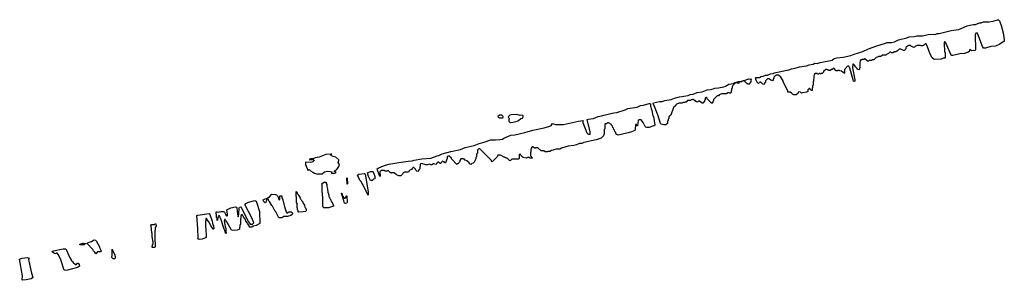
# Model space of a CAD drawing. Extents: x 2708302 to 2968450, y 494490 to 722710.
# Tile 59 of 256: x 2773502 to 2792448, y 669589 to 674606. Entities that reach past the tile are written whole.
import ezdxf

# ---------------------------------------------------------------- set-up
doc = ezdxf.new("R2010")
doc.units = 0

msp = doc.modelspace()

# ---------------------------------------------------------------- linework, layer by layer
at = {"layer": '0CON20XD'}
for points in [[(2788395, 673160), (2788388, 673168), (2788372, 673172), (2788368, 673188), (2788355, 673190), (2788325, 673210), (2788285, 673210), (2788280, 673235), (2788242, 673305), (2788240, 673325), (2788195, 673410), (2788190, 673430), (2788148, 673498), (2788105, 673540), (2788065, 673540), (2788048, 673522), (2788032, 673518), (2788012, 673498), (2788010, 673475), (2788000, 673465), (2788000, 673445), (2787985, 673430), (2787955, 673440), (2787925, 673470), (2787892, 673468), (2787852, 673428), (2787850, 673405), (2787842, 673398), (2787825, 673360), (2787802, 673362), (2787765, 673400), (2787745, 673400), (2787738, 673392), (2787705, 673380), (2787675, 673440), (2787663, 673485), (2787675, 673492), (2787738, 673492), (2787768, 673512), (2787805, 673516), (2787850, 673535), (2787893, 673537), (2787952, 673565), (2788002, 673568), (2788020, 673585), (2788301, 673639), (2788355, 673660), (2788425, 673672), (2788505, 673700), (2788642, 673718), (2788695, 673734), (2788772, 673748), (2788805, 673766), (2788845, 673762), (2788906, 673784), (2789133, 673827), (2789175, 673856), (2789225, 673871), (2789345, 673885), (2789493, 673917), (2789556, 673944), (2789728, 673992), (2789837, 674045), (2789993, 674105), (2790143, 674147), (2790195, 674165), (2790275, 674169), (2790335, 674179), (2790409, 674215), (2790572, 674259), (2790615, 674275), (2790715, 674283), (2790765, 674295), (2790875, 674293), (2790985, 674320), (2791085, 674326), (2791115, 674320), (2791155, 674342), (2791195, 674340), (2791425, 674395), (2791574, 674416), (2791733, 674485), (2791792, 674502), (2791846, 674516), (2791895, 674516), (2791972, 674545), (2792005, 674548), (2792050, 674565), (2792148, 674562), (2792233, 674577), (2792315, 674606), (2792335, 674603), (2792353, 674585), (2792386, 674495), (2792424, 674355), (2792448, 674215), (2792442, 674195), (2792361, 674135), (2792277, 674095), (2792188, 674092), (2792087, 674055), (2792045, 674055), (2792025, 674092), (2791940, 674325), (2791925, 674350), (2791900, 674345), (2791886, 674314), (2791891, 674035), (2791886, 674015), (2791815, 674007), (2791785, 674030), (2791778, 674022), (2791772, 673995), (2791746, 673975), (2791720, 673965), (2791680, 673955), (2791595, 673950), (2791458, 673915), (2791435, 673914), (2791424, 673925), (2791345, 674118), (2791315, 674170), (2791305, 674180), (2791295, 674180), (2791288, 674165), (2791288, 674085), (2791297, 674055), (2791300, 673985), (2791307, 673973), (2791310, 673865), (2791278, 673862), (2791236, 673844), (2791095, 673840), (2791062, 673872), (2791020, 673945), (2790973, 674083), (2790945, 674140), (2790922, 674138), (2790895, 674110), (2790885, 674110), (2790875, 674100), (2790845, 674100), (2790835, 674110), (2790765, 674110), (2790758, 674102), (2790742, 674098), (2790715, 674070), (2790665, 674090), (2790645, 674110), (2790605, 674110), (2790598, 674102), (2790582, 674098), (2790562, 674078), (2790550, 674065), (2790550, 674045), (2790540, 674035), (2790540, 674025), (2790525, 674010), (2790505, 674010), (2790455, 674040), (2790425, 674040), (2790385, 674000), (2790375, 674000), (2790365, 673990), (2790335, 673990), (2790305, 673970), (2790275, 673970), (2790265, 673980), (2790245, 673980), (2790218, 673952), (2790182, 673938), (2790165, 673920), (2790105, 673920), (2790075, 673900), (2790025, 673900), (2790018, 673892), (2789982, 673878), (2789935, 673830), (2789905, 673830), (2789895, 673820), (2789845, 673820), (2789835, 673810), (2789815, 673810), (2789765, 673850), (2789755, 673850), (2789745, 673840), (2789715, 673840), (2789707, 673833), (2789685, 673830), (2789672, 673815), (2789667, 673775), (2789667, 673685), (2789655, 673640), (2789625, 673650), (2789618, 673668), (2789585, 673700), (2789568, 673728), (2789548, 673748), (2789532, 673748), (2789526, 673676), (2789573, 673445), (2789570, 673425), (2789555, 673417), (2789545, 673422), (2789537, 673445), (2789473, 673675), (2789455, 673710), (2789432, 673708), (2789372, 673648), (2789370, 673575), (2789365, 673570), (2789358, 673588), (2789345, 673590), (2789318, 673618), (2789285, 673620), (2789275, 673630), (2789245, 673630), (2789235, 673620), (2789215, 673620), (2789165, 673670), (2789152, 673668), (2789135, 673650), (2789125, 673650), (2789095, 673630), (2789065, 673630), (2789058, 673638), (2789045, 673640), (2789035, 673650), (2789012, 673648), (2788972, 673608), (2788970, 673595), (2788945, 673570), (2788925, 673570), (2788915, 673560), (2788905, 673570), (2788885, 673570), (2788875, 673560), (2788855, 673560), (2788845, 673570), (2788815, 673570), (2788792, 673548), (2788780, 673515), (2788778, 673425), (2788770, 673415), (2788770, 673365), (2788767, 673343), (2788760, 673335), (2788760, 673295), (2788750, 673285), (2788750, 673245), (2788745, 673240), (2788730, 673245), (2788728, 673258), (2788708, 673278), (2788695, 673280), (2788670, 673255), (2788670, 673225), (2788645, 673210), (2788565, 673200), (2788545, 673190), (2788528, 673208), (2788495, 673220), (2788480, 673205), (2788478, 673182), (2788445, 673162), (2788395, 673160)], [(2785895, 672581), (2785844, 672594), (2785833, 672605), (2785782, 672775), (2785774, 672784), (2785732, 672905), (2785692, 672995), (2785698, 673005), (2785815, 673030), (2785865, 673028), (2785915, 673049), (2786035, 673069), (2786103, 673095), (2786195, 673120), (2786362, 673148), (2786405, 673164), (2786458, 673172), (2786535, 673204), (2786635, 673219), (2786733, 673255), (2786795, 673265), (2786847, 673273), (2786876, 673286), (2786949, 673291), (2787048, 673312), (2787084, 673326), (2787145, 673363), (2787235, 673380), (2787265, 673397), (2787295, 673400), (2787335, 673416), (2787385, 673420), (2787420, 673431), (2787530, 673465), (2787555, 673460), (2787580, 673465), (2787580, 673455), (2787570, 673445), (2787570, 673405), (2787560, 673395), (2787548, 673362), (2787525, 673360), (2787518, 673368), (2787502, 673372), (2787445, 673430), (2787420, 673431), (2787418, 673422), (2787405, 673420), (2787395, 673410), (2787355, 673410), (2787325, 673380), (2787315, 673390), (2787275, 673390), (2787222, 673338), (2787220, 673325), (2787210, 673315), (2787210, 673285), (2787200, 673275), (2787200, 673245), (2787190, 673235), (2787190, 673205), (2787178, 673192), (2787165, 673190), (2787155, 673200), (2787125, 673200), (2787105, 673180), (2787005, 673180), (2786995, 673170), (2786962, 673158), (2786948, 673142), (2786922, 673138), (2786852, 673068), (2786850, 673045), (2786840, 673035), (2786840, 673015), (2786825, 673000), (2786812, 673002), (2786730, 673085), (2786728, 673098), (2786715, 673110), (2786705, 673110), (2786692, 673098), (2786690, 673065), (2786680, 673055), (2786680, 673035), (2786645, 673000), (2786635, 673000), (2786585, 673040), (2786565, 673040), (2786548, 673022), (2786535, 673020), (2786528, 673028), (2786515, 673030), (2786498, 673048), (2786485, 673050), (2786465, 673070), (2786445, 673070), (2786438, 673062), (2786425, 673060), (2786415, 673050), (2786355, 673050), (2786325, 673020), (2786305, 673020), (2786295, 673010), (2786265, 673010), (2786255, 673000), (2786185, 673000), (2786178, 672992), (2786142, 672978), (2786130, 672965), (2786130, 672955), (2786082, 672918), (2786030, 672765), (2786012, 672758), (2785990, 672735), (2785990, 672705), (2785980, 672695), (2785980, 672665), (2785970, 672655), (2785970, 672605), (2785935, 672584), (2785895, 672581)], [(2780435, 671590), (2780385, 671708), (2780382, 671735), (2780410, 671755), (2780504, 671795), (2780604, 671825), (2780795, 671859), (2780975, 671884), (2781052, 671888), (2781095, 671900), (2781242, 671925), (2781411, 671939), (2781534, 671985), (2781569, 671991), (2781634, 672025), (2781796, 672066), (2781983, 672107), (2782075, 672145), (2782245, 672185), (2782345, 672224), (2782442, 672248), (2782565, 672295), (2782655, 672290), (2782743, 672297), (2782791, 672309), (2782816, 672325), (2782955, 672381), (2783032, 672388), (2783225, 672435), (2783378, 672482), (2783593, 672527), (2783702, 672558), (2783728, 672572), (2783755, 672609), (2783815, 672585), (2783964, 672586), (2784255, 672654), (2784345, 672666), (2784337, 672653), (2784338, 672625), (2784418, 672428), (2784442, 672402), (2784475, 672400), (2784480, 672405), (2784482, 672445), (2784424, 672685), (2784446, 672694), (2784545, 672705), (2784634, 672745), (2784698, 672752), (2784745, 672770), (2784932, 672815), (2784991, 672819), (2785152, 672868), (2785205, 672893), (2785385, 672925), (2785445, 672952), (2785505, 672960), (2785612, 672995), (2785630, 672995), (2785640, 672985), (2785640, 672935), (2785648, 672925), (2785650, 672895), (2785666, 672856), (2785687, 672755), (2785695, 672740), (2785726, 672575), (2785718, 672565), (2785697, 672563), (2785615, 672528), (2785568, 672532), (2785550, 672535), (2785535, 672550), (2785500, 672625), (2785458, 672678), (2785415, 672680), (2785400, 672665), (2785388, 672562), (2785380, 672565), (2785380, 672575), (2785368, 672588), (2785355, 672590), (2785350, 672585), (2785348, 672485), (2785340, 672475), (2785275, 672444), (2785208, 672425), (2785015, 672384), (2784980, 672405), (2784968, 672438), (2784952, 672455), (2784948, 672478), (2784932, 672495), (2784928, 672518), (2784913, 672533), (2784910, 672555), (2784890, 672575), (2784888, 672588), (2784835, 672620), (2784815, 672620), (2784795, 672600), (2784785, 672600), (2784775, 672610), (2784760, 672595), (2784760, 672505), (2784750, 672495), (2784750, 672405), (2784740, 672395), (2784738, 672372), (2784690, 672325), (2784595, 672294), (2784355, 672240), (2784316, 672224), (2784277, 672223), (2784214, 672196), (2784165, 672184), (2784055, 672173), (2783925, 672131), (2783895, 672114), (2783825, 672113), (2783778, 672102), (2783765, 672092), (2783735, 672090), (2783705, 672070), (2783665, 672070), (2783655, 672060), (2783615, 672060), (2783585, 672080), (2783535, 672080), (2783475, 672140), (2783425, 672140), (2783418, 672132), (2783405, 672130), (2783378, 672158), (2783365, 672160), (2783352, 672148), (2783350, 672125), (2783340, 672115), (2783340, 672065), (2783330, 672045), (2783330, 671985), (2783368, 671948), (2783365, 671940), (2783325, 671940), (2783312, 671952), (2783295, 671953), (2783275, 671953), (2783245, 671942), (2783190, 671955), (2783172, 671965), (2783170, 671975), (2783140, 672005), (2783140, 672015), (2783125, 672020), (2783110, 672005), (2783110, 671935), (2783105, 671922), (2782975, 671920), (2782948, 671892), (2782935, 671890), (2782885, 671940), (2782865, 671940), (2782858, 671948), (2782845, 671950), (2782838, 671958), (2782825, 671960), (2782755, 672000), (2782705, 672000), (2782690, 671965), (2782595, 671870), (2782582, 671882), (2782578, 671898), (2782358, 672118), (2782335, 672120), (2782310, 672095), (2782310, 672045), (2782290, 672015), (2782290, 671965), (2782280, 671955), (2782280, 671925), (2782270, 671915), (2782248, 671862), (2782228, 671842), (2782202, 671838), (2782185, 671820), (2782155, 671830), (2782148, 671848), (2782108, 671888), (2782075, 671900), (2782058, 671918), (2782042, 671922), (2782035, 671930), (2781992, 671928), (2781970, 671895), (2781970, 671875), (2781962, 671868), (2781960, 671855), (2781935, 671830), (2781922, 671828), (2781915, 671820), (2781818, 671918), (2781810, 671925), (2781808, 671938), (2781768, 671978), (2781745, 671980), (2781730, 671965), (2781728, 671935), (2781695, 671850), (2781685, 671850), (2781668, 671868), (2781635, 671880), (2781612, 671858), (2781605, 671840), (2781595, 671840), (2781565, 671860), (2781545, 671860), (2781522, 671838), (2781515, 671820), (2781465, 671830), (2781435, 671810), (2781405, 671810), (2781385, 671822), (2781345, 671810), (2781315, 671810), (2781235, 671840), (2781210, 671825), (2781210, 671785), (2781200, 671765), (2781200, 671735), (2781182, 671718), (2781168, 671682), (2781145, 671690), (2781125, 671710), (2781118, 671728), (2781088, 671758), (2781075, 671760), (2781052, 671738), (2781045, 671720), (2781012, 671708), (2780992, 671688), (2780985, 671670), (2780905, 671670), (2780898, 671662), (2780882, 671658), (2780872, 671648), (2780870, 671635), (2780835, 671600), (2780795, 671600), (2780788, 671608), (2780755, 671620), (2780705, 671660), (2780665, 671660), (2780655, 671650), (2780648, 671658), (2780635, 671660), (2780595, 671700), (2780565, 671690), (2780533, 671693), (2780525, 671700), (2780455, 671700), (2780432, 671675), (2780440, 671595), (2780435, 671590)], [(2782794, 672716), (2782805, 672722), (2782808, 672735), (2782801, 672751), (2782778, 672768), (2782735, 672766), (2782703, 672745), (2782707, 672727), (2782735, 672716), (2782794, 672716)], [(2782945, 672629), (2782995, 672631), (2783075, 672651), (2783102, 672665), (2783145, 672702), (2783175, 672712), (2783186, 672724), (2783192, 672735), (2783190, 672755), (2783176, 672766), (2783135, 672763), (2783069, 672779), (2782956, 672774), (2782935, 672767), (2782902, 672735), (2782918, 672695), (2782911, 672675), (2782915, 672652), (2782925, 672639), (2782945, 672629)], [(2779235, 671632), (2779245, 671638), (2779325, 671640), (2779370, 671675), (2779425, 671692), (2779486, 671686), (2779508, 671678), (2779500, 671665), (2779505, 671650), (2779564, 671654), (2779590, 671665), (2779575, 671680), (2779560, 671685), (2779560, 671695), (2779605, 671722), (2779645, 671780), (2779653, 671815), (2779629, 671855), (2779643, 671893), (2779641, 671911), (2779585, 671962), (2779535, 671970), (2779500, 671985), (2779490, 671995), (2779490, 672005), (2779510, 672015), (2779489, 672019), (2779395, 672012), (2779265, 671959), (2779186, 671946), (2779150, 671930), (2779100, 671925), (2779070, 671915), (2779085, 671908), (2779115, 671913), (2779165, 671908), (2779170, 671895), (2779145, 671870), (2779126, 671864), (2779095, 671858), (2779005, 671860), (2779000, 671835), (2779004, 671815), (2779045, 671712), (2779055, 671700), (2779075, 671720), (2779100, 671695), (2779145, 671672), (2779172, 671652), (2779235, 671632)], [(2780205, 671230), (2780094, 671454), (2780065, 671500), (2780040, 671525), (2780040, 671535), (2780006, 671596), (2780002, 671615), (2780026, 671634), (2780135, 671642), (2780152, 671635), (2780206, 671295), (2780205, 671230)], [(2780285, 671500), (2780275, 671510), (2780255, 671510), (2780244, 671524), (2780215, 671590), (2780197, 671655), (2780255, 671685), (2780296, 671686), (2780305, 671680), (2780336, 671584), (2780338, 671542), (2780312, 671538), (2780292, 671518), (2780285, 671500)], [(2779445, 670984), (2779356, 670986), (2779342, 670995), (2779333, 671015), (2779334, 671184), (2779320, 671305), (2779320, 671435), (2779310, 671445), (2779360, 671475), (2779400, 671475), (2779400, 671455), (2779410, 671435), (2779410, 671395), (2779428, 671345), (2779430, 671285), (2779448, 671232), (2779450, 671205), (2779458, 671198), (2779462, 671182), (2779468, 671178), (2779472, 671162), (2779478, 671158), (2779482, 671142), (2779488, 671138), (2779492, 671122), (2779498, 671118), (2779502, 671102), (2779508, 671098), (2779512, 671082), (2779540, 671035), (2779540, 671015), (2779445, 670984)], [(2779805, 671440), (2779795, 671560), (2779806, 671554), (2779810, 671445), (2779805, 671440)], [(2778495, 670794), (2778482, 670805), (2778430, 670905), (2778412, 670925), (2778370, 671015), (2778355, 671030), (2778310, 671105), (2778290, 671125), (2778290, 671135), (2778268, 671158), (2778260, 671160), (2778250, 671145), (2778248, 671105), (2778235, 671080), (2778225, 671080), (2778195, 671110), (2778188, 671135), (2778240, 671165), (2778260, 671160), (2778262, 671175), (2778275, 671176), (2778312, 671198), (2778355, 671245), (2778425, 671243), (2778441, 671235), (2778462, 671215), (2778480, 671175), (2778480, 671155), (2778495, 671140), (2778510, 671145), (2778510, 671215), (2778545, 671217), (2778548, 671185), (2778565, 671140), (2778596, 671005), (2778628, 670908), (2778645, 670890), (2778665, 670890), (2778683, 670907), (2778725, 670910), (2778745, 670892), (2778752, 670875), (2778745, 670854), (2778718, 670835), (2778655, 670814), (2778585, 670814), (2778545, 670794), (2778495, 670794)], [(2778875, 670900), (2778860, 670905), (2778860, 670935), (2778850, 670945), (2778850, 670975), (2778840, 670985), (2778840, 671065), (2778830, 671085), (2778830, 671195), (2778820, 671205), (2778820, 671295), (2778825, 671298), (2778840, 671275), (2778842, 671262), (2778870, 671235), (2778870, 671225), (2778898, 671178), (2778902, 671162), (2778908, 671158), (2778912, 671142), (2778918, 671138), (2778922, 671122), (2778948, 671098), (2778952, 671082), (2778980, 671035), (2778990, 670995), (2779000, 670985), (2779017, 670945), (2779017, 670925), (2779008, 670915), (2778955, 670904), (2778875, 670900)], [(2779765, 671068), (2779748, 671085), (2779740, 671125), (2779725, 671150), (2779720, 671185), (2779692, 671268), (2779700, 671265), (2779700, 671250), (2779707, 671247), (2779710, 671220), (2779725, 671210), (2779732, 671182), (2779745, 671170), (2779768, 671172), (2779788, 671202), (2779790, 671215), (2779797, 671217), (2779806, 671085), (2779795, 671073), (2779765, 671068)], [(2777475, 670490), (2777463, 670495), (2777450, 670545), (2777434, 670574), (2777372, 670772), (2777362, 670785), (2777362, 670802), (2777348, 670828), (2777332, 670838), (2777330, 670825), (2777320, 670815), (2777317, 670783), (2777310, 670775), (2777310, 670745), (2777303, 670743), (2777300, 670785), (2777292, 670795), (2777290, 670855), (2777282, 670865), (2777282, 670905), (2777305, 670910), (2777335, 670898), (2777342, 670905), (2777380, 670915), (2777430, 670915), (2777445, 670900), (2777462, 670862), (2777470, 670855), (2777472, 670842), (2777482, 670832), (2777495, 670830), (2777500, 670835), (2777500, 670875), (2777492, 670885), (2777485, 670948), (2777566, 670986), (2777655, 671003), (2777676, 670995), (2777681, 670985), (2777692, 670855), (2777700, 670845), (2777700, 670815), (2777705, 670810), (2777710, 670815), (2777710, 670845), (2777720, 670865), (2777727, 670985), (2777735, 671000), (2777755, 671006), (2777766, 670995), (2777900, 670720), (2777930, 670685), (2777932, 670672), (2777985, 670670), (2778010, 670695), (2777972, 670792), (2777838, 671035), (2777839, 671045), (2777855, 671065), (2777905, 671094), (2778025, 671122), (2778051, 671115), (2778062, 671095), (2778117, 670913), (2778120, 670685), (2778050, 670645), (2777998, 670632), (2777970, 670615), (2777930, 670615), (2777910, 670645), (2777908, 670658), (2777890, 670675), (2777888, 670688), (2777855, 670730), (2777848, 670758), (2777830, 670775), (2777828, 670788), (2777810, 670805), (2777808, 670818), (2777790, 670835), (2777788, 670848), (2777775, 670850), (2777760, 670835), (2777758, 670785), (2777750, 670775), (2777748, 670665), (2777740, 670655), (2777740, 670615), (2777730, 670605), (2777730, 670575), (2777720, 670565), (2777690, 670555), (2777605, 670546), (2777575, 670552), (2777490, 670715), (2777460, 670745), (2777455, 670760), (2777442, 670758), (2777440, 670735), (2777456, 670626), (2777466, 670586), (2777470, 670525), (2777476, 670516), (2777475, 670490)], [(2776955, 670377), (2776933, 670385), (2776938, 670405), (2776933, 670585), (2776914, 670835), (2776932, 670845), (2777150, 670875), (2777163, 670855), (2777207, 670725), (2777220, 670655), (2777230, 670635), (2777230, 670615), (2777240, 670605), (2777240, 670585), (2777228, 670572), (2777220, 670575), (2777218, 670588), (2777180, 670635), (2777148, 670708), (2777110, 670755), (2777108, 670768), (2777095, 670780), (2777082, 670778), (2777078, 670685), (2777080, 670605), (2777087, 670595), (2777090, 670425), (2777078, 670405), (2777015, 670384), (2776955, 670377)], [(2776055, 670220), (2776050, 670225), (2776050, 670245), (2776058, 670252), (2776060, 670275), (2776070, 670285), (2776070, 670335), (2776062, 670345), (2776060, 670405), (2776052, 670415), (2776050, 670495), (2776044, 670504), (2776030, 670635), (2776023, 670645), (2776028, 670655), (2776045, 670661), (2776095, 670660), (2776110, 670675), (2776125, 670676), (2776130, 670635), (2776110, 670605), (2776108, 670555), (2776100, 670545), (2776100, 670335), (2776108, 670325), (2776108, 670235), (2776095, 670223), (2776055, 670220)], [(2774745, 670270), (2774665, 670270), (2774652, 670275), (2774660, 670285), (2774682, 670288), (2774715, 670303), (2774733, 670303), (2774780, 670295), (2774762, 670288), (2774745, 670270)], [(2774965, 670100), (2774948, 670128), (2774922, 670155), (2774910, 670185), (2774800, 670295), (2774818, 670315), (2774885, 670337), (2774935, 670365), (2774964, 670364), (2774975, 670348), (2775037, 670235), (2775038, 670218), (2775070, 670155), (2775055, 670140), (2775002, 670138), (2774965, 670100)], [(2774385, 669776), (2774357, 669785), (2774292, 669982), (2774252, 670082), (2774225, 670110), (2774205, 670110), (2774195, 670100), (2774173, 670103), (2774150, 670115), (2774130, 670135), (2774130, 670145), (2774150, 670155), (2774340, 670195), (2774390, 670195), (2774405, 670170), (2774458, 670035), (2774490, 669985), (2774492, 669972), (2774502, 669962), (2774515, 669960), (2774532, 669932), (2774575, 669890), (2774598, 669892), (2774615, 669920), (2774625, 669920), (2774650, 669895), (2774655, 669860), (2774618, 669835), (2774425, 669785), (2774385, 669776)], [(2775325, 670004), (2775302, 670005), (2775273, 670025), (2775280, 670075), (2775280, 670185), (2775285, 670190), (2775300, 670135), (2775325, 670090), (2775340, 670045), (2775338, 670015), (2775325, 670004)], [(2773565, 669589), (2773550, 669595), (2773554, 669675), (2773502, 669995), (2773550, 670015), (2773655, 670027), (2773682, 670015), (2773671, 669995), (2773676, 669956), (2773728, 669725), (2773753, 669645), (2773751, 669635), (2773725, 669616), (2773625, 669595), (2773565, 669589)]]:
    msp.add_lwpolyline(points, dxfattribs=at)

doc.saveas('drawing.dxf')
